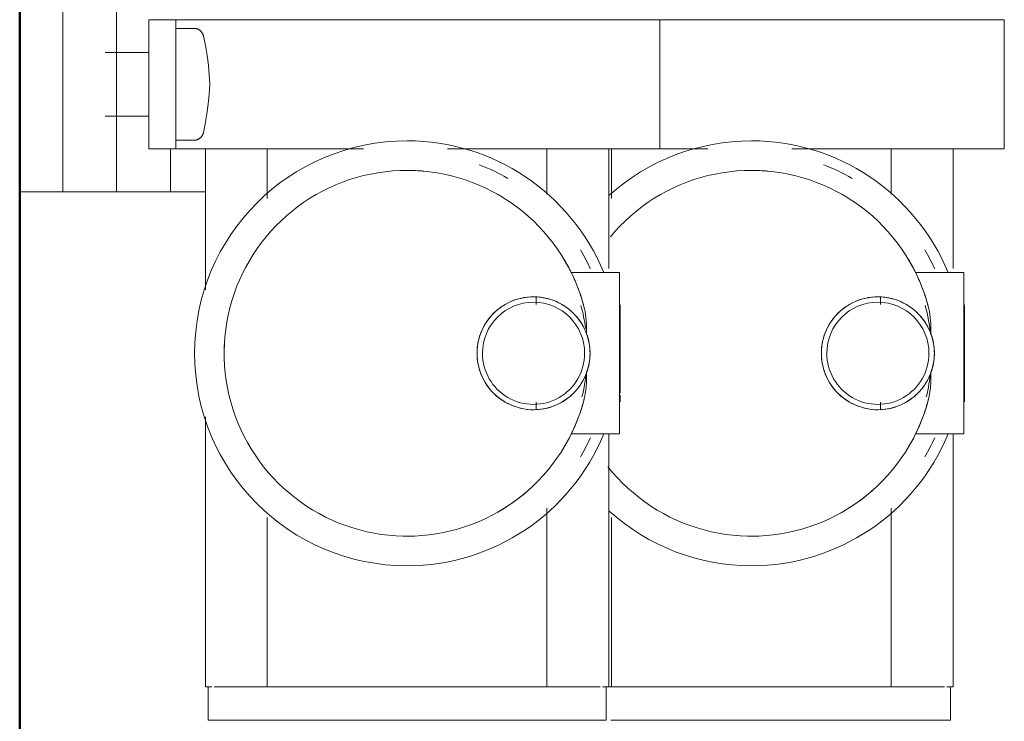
# Model space of a CAD drawing. Header units: millimetres. Extents: x 25610 to 48924, y 4737 to 39616.
# Tile 55 of 84: x 34063 to 34155, y 36566 to 36632. Entities that reach past the tile are written whole.
import ezdxf

# ---------------------------------------------------------------- set-up
doc = ezdxf.new("R2010")
doc.units = ezdxf.units.MM
doc.linetypes.add('ADSK_Скрыто', pattern=[300, 150, -150])
for name, color, linetype, lineweight in [('A-DETL-____-HDLN', 90, 'ADSK_Скрыто', 9), ('A-WALL-____-MCUT', 113, 'Continuous', 50), ('A-WALL-____-OTLN', 113, 'Continuous', 20), ('M-EQPM-____-OTLN', 50, 'Continuous', 20)]:
    doc.layers.add(name, color=color, linetype=linetype, lineweight=lineweight)

# ---------------------------------------------------------------- blocks, each defined once
blk = doc.blocks.new('Прямая форма - V line-611828-В_Этаж 02_Водопровод')
at = {"layer": 'A-WALL-____-MCUT', "color": 9}
blk.add_line((3930, 0.001), (7470, 0.001), dxfattribs=at)
blk = doc.blocks.new('Прямая форма - SW - 012-611829-В_Этаж 02_Водопровод')
blk.add_blockref('Прямая форма - V line-611828-В_Этаж 02_Водопровод', (0, 0))
blk = doc.blocks.new('V line_ifc_RVT-1-В_Этаж 02_Водопровод')
at = {"layer": 'A-WALL-____-OTLN', "color": 253, "lineweight": 20, "rotation": 90}
blk.add_blockref('Прямая форма - SW - 012-611829-В_Этаж 02_Водопровод', (34063.24, 30037.635), dxfattribs=at)
blk = doc.blocks.new('ADSK_Коллектор с регулирующими клапанами и расходомерами - N4-1658406-В_Этаж 02_Водопровод')
at = {"layer": 'A-DETL-____-HDLN', "flags": 128}
for points in [[(200.919, 16.638), (200.938, 16.669), (200.958, 16.7), (200.978, 16.729), (201.001, 16.757), (201.024, 16.785), (201.048, 16.812), (201.074, 16.837), (201.1, 16.862), (201.127, 16.885), (201.155, 16.908), (201.185, 16.929), (201.215, 16.949), (201.245, 16.968)], [(210.768, 16.96), (210.798, 16.941), (210.828, 16.92), (210.857, 16.898), (210.885, 16.876), (210.911, 16.852), (210.937, 16.827), (210.962, 16.8), (210.986, 16.773), (211.009, 16.745), (211.031, 16.717), (211.051, 16.687), (211.07, 16.656)]]:
    blk.add_lwpolyline(points, dxfattribs=at)
at = {"layer": 'M-EQPM-____-OTLN'}
for p, q in [((212, 91.5), (200, 91.5)), ((200, 91.5), (200, 85)), ((212, 85), (212, 91.5)), ((223.5, 87.75), (223.5, 83.256)), ((238.5, 87.75), (223.5, 87.75)), ((223.5, 87.447), (223.5, 86.271)), ((235.5, 87.8), (226.5, 87.8)), ((226.653, 87.8), (226.5, 87.8)), ((235.5, 87.8), (235.347, 87.8)), ((238.5, 83.256), (238.5, 87.75)), ((238.5, 87.447), (238.5, 86.271)), ((223.124, 86.75), (212, 86.75)), ((223.5, 84.379), (223.5, 86.271)), ((262, 86.75), (238.447, 86.75)), ((238.5, 86.271), (238.5, 84.379)), ((262, 86.147), (262, 86.75)), ((265.1, 86.5), (262, 86.5)), ((265.1, 54.919), (265.1, 86.5)), ((262, 81.554), (262, 85.945)), ((200, 59.5), (200, 85)), ((212, 85), (212, 71.76)), ((262, 81.554), (262, 81)), ((216.221, 81), (212, 81)), ((262, 81), (245.392, 81)), ((262, 80), (262, 81)), ((226.453, 80), (225.79, 80)), ((236.21, 80), (235.547, 80)), ((262, 80), (262, 56)), ((212, 63.937), (212, 59.5)), ((212, 59.5), (200, 59.5)), ((200, 59.5), (200, 53)), ((212, 53), (212, 59.5)), ((262, 55), (262, 56)), ((212, 55), (216.608, 55)), ((223.5, 55.75), (223.5, 51.256)), ((238.5, 55.75), (223.5, 55.75)), ((223.5, 55.75), (223.5, 54.271)), ((234.716, 55.8), (226.5, 55.8)), ((226.653, 55.8), (226.5, 55.8)), ((235.5, 55.8), (234.897, 55.8)), ((235.5, 55.8), (235.347, 55.8)), ((238.5, 51.256), (238.5, 55.75)), ((238.5, 55.75), (238.5, 54.271)), ((246.258, 55), (262, 55)), ((262, 55), (262, 54.747)), ((223.124, 54.75), (212, 54.75)), ((223.5, 52.379), (223.5, 54.271)), ((262, 54.75), (238.447, 54.75)), ((238.5, 54.271), (238.5, 52.379)), ((262, 54.147), (262, 54.75)), ((265.1, 54.5), (262, 54.5)), ((265.1, 17.5), (265.1, 54.5)), ((262, 49.554), (262, 53.945)), ((200, 18.5), (200, 53)), ((212, 53), (212, 39.76)), ((262, 49.554), (262, 49)), ((216.221, 49), (212, 49)), ((262, 49), (245.392, 49)), ((262, 48), (262, 49)), ((226.453, 48), (225.79, 48)), ((236.21, 48), (235.547, 48)), ((262, 48), (262, 24)), ((212, 31.937), (212, 18.5)), ((262, 23), (262, 24)), ((212, 23), (216.608, 23)), ((246.258, 23), (262, 23)), ((262, 23), (262, 22.446)), ((262, 18.055), (262, 22.446)), ((200, 14.5), (200, 18.5)), ((212, 18.5), (212, 14.5)), ((262, 17.25), (262, 17.853)), ((262, 17.5), (265.1, 17.5)), ((212, 17.25), (225.103, 17.25)), ((216, 17.25), (216, 14)), ((236.903, 17.25), (262, 17.25)), ((200.8, 16.19), (200.8, 14.5)), ((211.2, 14.5), (211.2, 16.19)), ((200, 12), (200, 14.5)), ((212, 14.5), (200, 14.5)), ((212, 14.5), (212, 12)), ((216, 14), (212, 14)), ((216, 11.657), (216, 14)), ((200, 12), (212, 12)), ((203.044, 12), (203.044, 7.928)), ((208.956, 7.928), (208.956, 12)), ((216, 11.657), (216, 10.172)), ((216, 10.172), (216, 9)), ((216, 9), (196, 9)), ((216, 6.657), (216, 9)), ((216, 6.657), (216, 5.172)), ((216, 5.172), (216, 4)), ((206, 4), (196, 4)), ((216, 4), (206, 4)), ((216, 0), (216, 4)), ((196, 0), (206, 0)), ((206, 0), (216, 0))]:
    blk.add_line(p, q, dxfattribs=at)
at = {"layer": 'M-EQPM-____-OTLN', "flags": 128}
for points in [[(226.854, 84.487), (226.198, 84.308), (225.55, 84.103), (224.91, 83.872), (224.281, 83.616), (223.661, 83.334), (223.054, 83.029), (222.459, 82.699), (221.879, 82.346), (221.312, 81.969), (220.761, 81.571), (220.227, 81.151), (219.709, 80.709), (219.21, 80.248), (218.73, 79.766), (218.269, 79.266), (217.829, 78.748), (217.41, 78.213), (217.012, 77.661), (216.637, 77.094), (216.285, 76.512), (215.956, 75.917), (215.652, 75.309), (215.372, 74.69), (215.117, 74.059), (214.887, 73.419), (214.683, 72.771), (214.505, 72.114), (214.354, 71.451), (214.229, 70.783), (214.131, 70.11), (214.061, 69.434), (214.017, 68.755), (214, 68.076), (214, 68)], [(248, 68), (247.986, 68.68), (247.946, 69.359), (247.878, 70.035), (247.783, 70.708), (247.661, 71.377), (247.513, 72.041), (247.338, 72.698), (247.137, 73.348), (246.91, 73.989), (246.658, 74.62), (246.381, 75.241), (246.079, 75.85), (245.753, 76.447), (245.403, 77.03), (245.031, 77.599), (244.636, 78.152), (244.219, 78.689), (243.781, 79.21), (243.322, 79.712), (242.844, 80.195), (242.347, 80.659), (241.832, 81.103), (241.299, 81.525), (240.75, 81.926), (240.185, 82.305), (239.606, 82.661), (239.013, 82.993), (238.407, 83.302), (237.789, 83.586), (237.16, 83.845), (236.522, 84.078), (235.874, 84.286), (235.219, 84.468), (235.146, 84.487)], [(214, 68), (214.014, 67.32), (214.054, 66.641), (214.122, 65.965), (214.217, 65.292), (214.339, 64.623), (214.487, 63.959), (214.662, 63.302), (214.863, 62.652), (215.09, 62.011), (215.342, 61.38), (215.619, 60.759), (215.921, 60.15), (216.247, 59.553), (216.597, 58.97), (216.969, 58.401), (217.364, 57.848), (217.781, 57.311), (218.219, 56.79), (218.678, 56.288), (219.156, 55.805), (219.653, 55.341), (220.168, 54.897)], [(241.546, 54.667), (242.071, 55.099), (242.578, 55.552), (243.066, 56.025), (243.536, 56.517), (243.985, 57.028), (244.413, 57.556), (244.82, 58.1), (245.205, 58.661), (245.567, 59.236), (245.906, 59.826), (246.221, 60.429), (246.511, 61.043), (246.777, 61.669), (247.018, 62.305), (247.233, 62.95), (247.422, 63.603), (247.584, 64.264), (247.72, 64.93), (247.83, 65.601), (247.912, 66.276), (247.968, 66.954), (247.996, 67.633), (248, 68)], [(226.854, 52.487), (226.198, 52.308), (225.55, 52.103), (224.91, 51.872), (224.281, 51.616), (223.661, 51.334), (223.054, 51.029), (222.459, 50.699), (221.879, 50.346), (221.312, 49.969), (220.761, 49.571), (220.227, 49.151), (219.709, 48.709), (219.21, 48.248), (218.73, 47.766), (218.269, 47.266), (217.829, 46.748), (217.41, 46.213), (217.012, 45.661), (216.637, 45.094), (216.285, 44.512), (215.956, 43.917), (215.652, 43.309), (215.372, 42.69), (215.117, 42.059), (214.887, 41.419), (214.683, 40.771), (214.505, 40.114), (214.354, 39.451), (214.229, 38.783), (214.131, 38.11), (214.061, 37.434), (214.017, 36.755), (214, 36.076), (214, 36)], [(248, 36), (247.986, 36.68), (247.946, 37.359), (247.878, 38.035), (247.783, 38.708), (247.661, 39.377), (247.513, 40.041), (247.338, 40.698), (247.137, 41.348), (246.91, 41.989), (246.658, 42.62), (246.381, 43.241), (246.079, 43.85), (245.753, 44.447), (245.403, 45.03), (245.031, 45.599), (244.636, 46.152), (244.219, 46.689), (243.781, 47.21), (243.322, 47.712), (242.844, 48.195), (242.347, 48.659), (241.832, 49.103), (241.299, 49.525), (240.75, 49.926), (240.185, 50.305), (239.606, 50.661), (239.013, 50.993), (238.407, 51.302), (237.789, 51.586), (237.16, 51.845), (236.522, 52.078), (235.874, 52.286), (235.219, 52.468), (235.146, 52.487)], [(214, 36), (214.014, 35.32), (214.054, 34.641), (214.122, 33.965), (214.217, 33.292), (214.339, 32.623), (214.487, 31.959), (214.662, 31.302), (214.863, 30.652), (215.09, 30.011), (215.342, 29.38), (215.619, 28.759), (215.921, 28.15), (216.247, 27.553), (216.597, 26.97), (216.969, 26.401), (217.364, 25.848), (217.781, 25.311), (218.219, 24.79), (218.678, 24.288), (219.156, 23.805), (219.653, 23.341), (220.168, 22.897), (220.701, 22.475), (221.25, 22.074), (221.815, 21.695), (222.394, 21.339), (222.987, 21.007), (223.593, 20.698), (224.211, 20.414), (224.84, 20.155), (225.478, 19.922), (226.126, 19.714), (226.781, 19.532), (227.443, 19.376), (228.111, 19.247), (228.783, 19.145), (229.459, 19.07), (230.137, 19.022), (230.816, 19.001), (231.496, 19.007), (232.176, 19.041), (232.853, 19.101), (233.527, 19.189), (234.197, 19.303), (234.862, 19.445), (235.521, 19.612), (236.173, 19.806), (236.817, 20.026), (237.451, 20.271), (238.074, 20.542), (238.687, 20.837), (239.287, 21.157), (239.874, 21.5), (240.447, 21.866), (241.005, 22.256), (241.546, 22.667), (242.071, 23.099), (242.578, 23.552), (243.066, 24.025), (243.536, 24.517), (243.985, 25.028), (244.413, 25.556), (244.82, 26.1), (245.205, 26.661), (245.567, 27.236), (245.906, 27.826), (246.221, 28.429), (246.511, 29.043), (246.777, 29.669), (247.018, 30.305), (247.233, 30.95), (247.422, 31.603), (247.584, 32.264), (247.72, 32.93), (247.83, 33.601), (247.912, 34.276), (247.968, 34.954), (247.996, 35.633), (248, 36)], [(201.498, 17.069), (202.402, 17.26), (203.313, 17.414), (204.23, 17.532), (205.15, 17.613), (206, 17.655)], [(206, 17.655), (206.923, 17.608), (207.843, 17.524), (208.759, 17.403), (209.67, 17.246), (210.502, 17.069)], [(200.8, 16.19), (200.801, 16.226), (200.803, 16.262), (200.806, 16.298), (200.812, 16.334), (200.818, 16.37), (200.826, 16.405), (200.835, 16.44), (200.846, 16.474), (200.858, 16.508), (200.871, 16.542), (200.886, 16.574), (200.902, 16.607), (200.919, 16.638), (200.938, 16.669), (200.958, 16.7), (200.978, 16.729), (201.001, 16.757), (201.024, 16.785), (201.048, 16.812), (201.074, 16.837), (201.1, 16.862), (201.127, 16.885), (201.155, 16.908), (201.185, 16.929), (201.215, 16.949), (201.245, 16.968), (201.277, 16.986), (201.309, 17.002), (201.342, 17.017), (201.375, 17.031), (201.409, 17.043), (201.443, 17.054), (201.478, 17.064), (201.498, 17.069)], [(210.502, 17.069), (210.537, 17.06), (210.571, 17.05), (210.606, 17.038), (210.639, 17.025), (210.672, 17.011), (210.705, 16.995), (210.737, 16.978), (210.768, 16.96), (210.798, 16.941), (210.828, 16.92), (210.857, 16.898), (210.885, 16.876), (210.911, 16.852), (210.937, 16.827), (210.962, 16.8), (210.986, 16.773), (211.009, 16.745), (211.031, 16.717), (211.051, 16.687), (211.07, 16.656), (211.088, 16.625), (211.105, 16.593), (211.121, 16.561), (211.135, 16.527), (211.147, 16.494), (211.159, 16.459), (211.169, 16.425), (211.178, 16.39), (211.185, 16.354), (211.191, 16.319), (211.195, 16.283), (211.198, 16.247), (211.2, 16.211), (211.2, 16.19)]]:
    blk.add_lwpolyline(points, dxfattribs=at)
at = {"layer": 'M-EQPM-____-OTLN'}
for centre, radius, start, end in [((231, 68), 19.75, 112.318, 180), ((231, 68), 19.75, 0, 67.682), ((231, 68), 18.759, 114.72153, 120.87901), ((231, 79.75), 5.25, 90, 177.67581), ((231, 79.75), 4.75, 90, 270), ((231, 68), 16.75, 95.82239, 105.37388), ((231, 79.75), 5.25, 2.32419, 90), ((231, 79.75), 4.75, 270, 90), ((231, 68), 16.75, 75.97758, 84.17761), ((231, 68), 18.759, 59.12099, 65.27847), ((231, 68), 17, 116.17897, 120.90143), ((231, 68), 17, 58.51935, 63.82103), ((231, 79.75), 5.25, 158.79523, 270), ((231, 79.75), 5.25, 270, 21.20477), ((231, 79.75), 5.25, 182.32419, 270), ((231, 79.75), 5.25, 270, 357.67581), ((231, 68), 17, 29.00715, 42.31869), ((231, 68), 18.759, 150.05394, 159.1057), ((231, 68), 17, 148.08948, 151.33536), ((231, 68), 17, 174.71845, 180), ((231, 68), 19.75, 180, 221.98073), ((231, 68), 19.75, 318.01919, 0), ((231, 36), 19.75, 112.318, 180), ((231, 36), 19.75, 0, 67.682), ((231, 36), 18.759, 114.72153, 120.87901), ((231, 47.75), 5.25, 90, 177.67581), ((231, 47.75), 4.75, 90, 270), ((231, 36), 16.75, 97.95147, 105.37388), ((231, 47.75), 5.25, 2.32419, 90), ((231, 47.75), 4.75, 270, 90), ((231, 36), 16.75, 75.97768, 84.17761), ((231, 36), 18.759, 59.12099, 65.27847), ((231, 36), 17, 116.17897, 120.90143), ((231, 36), 17, 58.51935, 63.82103), ((231, 47.75), 5.25, 158.79523, 270), ((231, 47.75), 5.25, 270, 21.20477), ((231, 47.75), 5.25, 182.32419, 270), ((231, 47.75), 5.25, 270, 357.67581), ((231, 36), 17, 29.00715, 41.41115), ((231, 36), 18.759, 150.05394, 159.1057), ((231, 36), 17, 148.08948, 151.33536), ((231, 36), 17, 174.71845, 180), ((231, 36), 19.75, 180, 0), ((231, 36), 17, 266.88233, 273.03935)]:
    blk.add_arc(centre, radius, start, end, dxfattribs=at)
for points, knots in [([(223.5, 83.256), (223.5, 83.262), (223.619, 83.314), (224, 83.494), (224.325, 83.637), (224.634, 83.761), (224.888, 83.864), (225.165, 83.97), (225.563, 84.109), (226.112, 84.279), (226.6, 84.417), (226.854, 84.487)], [0, 0, 0, 0, 0.25, 0.375, 0.5, 0.5625, 0.625, 0.6875, 0.75, 0.875, 1, 1, 1, 1]), ([(223.5, 84.379), (223.5, 84.118), (223.5, 83.804), (223.5, 83.509), (223.5, 83.383), (223.5, 83.33), (223.5, 83.312)], [0, 0, 0, 0, 0.4, 0.55, 0.7, 0.8, 0.8, 0.8, 0.8]), ([(226.105, 81.649), (226.22, 81.945), (226.431, 82.368), (226.734, 82.816), (226.921, 83.058), (227.068, 83.231), (227.221, 83.397), (227.38, 83.554), (227.543, 83.704), (227.769, 83.892), (228.061, 84.107), (228.549, 84.408), (228.935, 84.585), (229.197, 84.681)], [-1, -1, -1, -1, -0.8, -0.7, -0.65, -0.6, -0.55, -0.5, -0.45, -0.4, -0.3, -0.2, 0, 0, 0, 0]), ([(232.803, 84.681), (233.195, 84.537), (233.673, 84.296), (234.158, 83.946), (234.33, 83.81), (234.498, 83.667), (234.702, 83.478), (234.907, 83.26), (235.079, 83.058), (235.266, 82.816), (235.569, 82.368), (235.78, 81.945), (235.895, 81.649)], [-1, -1, -1, -1, -0.7, -0.625, -0.5875, -0.55, -0.475, -0.4, -0.35, -0.3, -0.2, 0, 0, 0, 0]), ([(235.146, 84.487), (235.4, 84.417), (235.888, 84.279), (236.437, 84.109), (236.835, 83.97), (237.112, 83.864), (237.366, 83.761), (237.598, 83.668), (237.805, 83.582), (238.048, 83.471), (238.381, 83.315), (238.5, 83.262), (238.5, 83.256)], [0, 0, 0, 0, 0.125, 0.25, 0.3125, 0.375, 0.4375, 0.5, 0.5625, 0.625, 0.75, 1, 1, 1, 1]), ([(238.5, 83.311), (238.5, 83.346), (238.5, 83.437), (238.5, 83.602), (238.5, 83.738), (238.5, 83.964), (238.5, 84.183), (238.5, 84.379)], [0.2, 0.2, 0.2, 0.2, 0.4, 0.55, 0.625, 0.7, 1, 1, 1, 1]), ([(223.5, 51.256), (223.5, 51.262), (223.619, 51.314), (224, 51.494), (224.325, 51.637), (224.634, 51.761), (224.888, 51.864), (225.165, 51.97), (225.563, 52.109), (226.112, 52.279), (226.6, 52.417), (226.854, 52.487)], [0, 0, 0, 0, 0.25, 0.375, 0.5, 0.5625, 0.625, 0.6875, 0.75, 0.875, 1, 1, 1, 1]), ([(223.5, 52.379), (223.5, 52.118), (223.5, 51.804), (223.5, 51.509), (223.5, 51.383), (223.5, 51.33), (223.5, 51.312)], [0, 0, 0, 0, 0.4, 0.55, 0.7, 0.8, 0.8, 0.8, 0.8]), ([(226.105, 49.649), (226.22, 49.945), (226.431, 50.368), (226.734, 50.816), (226.921, 51.058), (227.068, 51.231), (227.221, 51.397), (227.38, 51.554), (227.543, 51.704), (227.769, 51.892), (228.061, 52.107), (228.549, 52.408), (228.935, 52.585), (229.197, 52.681)], [-1, -1, -1, -1, -0.8, -0.7, -0.65, -0.6, -0.55, -0.5, -0.45, -0.4, -0.3, -0.2, 0, 0, 0, 0]), ([(232.803, 52.681), (233.195, 52.537), (233.673, 52.296), (234.158, 51.946), (234.33, 51.81), (234.498, 51.667), (234.702, 51.478), (234.907, 51.26), (235.079, 51.058), (235.266, 50.816), (235.569, 50.368), (235.78, 49.945), (235.895, 49.649)], [-1, -1, -1, -1, -0.7, -0.625, -0.5875, -0.55, -0.475, -0.4, -0.35, -0.3, -0.2, 0, 0, 0, 0]), ([(235.146, 52.487), (235.4, 52.417), (235.888, 52.279), (236.437, 52.109), (236.835, 51.97), (237.112, 51.864), (237.366, 51.761), (237.598, 51.668), (237.805, 51.582), (238.048, 51.471), (238.381, 51.315), (238.5, 51.262), (238.5, 51.256)], [0, 0, 0, 0, 0.125, 0.25, 0.3125, 0.375, 0.4375, 0.5, 0.5625, 0.625, 0.75, 1, 1, 1, 1]), ([(238.5, 51.311), (238.5, 51.346), (238.5, 51.437), (238.5, 51.602), (238.5, 51.738), (238.5, 51.964), (238.5, 52.183), (238.5, 52.379)], [0.2, 0.2, 0.2, 0.2, 0.4, 0.55, 0.625, 0.7, 1, 1, 1, 1])]:
    blk.add_open_spline(points, degree=3, knots=knots, dxfattribs=at)
for points in [[(226.854, 84.487), (227.209, 84.564), (227.96, 84.674), (228.778, 84.693), (229.197, 84.681)], [(229.197, 84.681), (229.484, 84.786), (230.074, 84.945), (230.689, 84.999), (231, 85)], [(231, 85), (231.311, 84.999), (231.926, 84.945), (232.516, 84.786), (232.803, 84.681)], [(232.803, 84.681), (233.082, 84.685), (233.631, 84.677), (234.419, 84.631), (234.91, 84.542), (235.146, 84.487)], [(226.854, 52.487), (227.209, 52.564), (227.96, 52.674), (228.778, 52.693), (229.197, 52.681)], [(229.197, 52.681), (229.484, 52.786), (230.074, 52.945), (230.689, 52.999), (231, 53)], [(231, 53), (231.311, 52.999), (231.926, 52.945), (232.516, 52.786), (232.803, 52.681)], [(232.803, 52.681), (233.082, 52.685), (233.631, 52.677), (234.419, 52.631), (234.91, 52.542), (235.146, 52.487)]]:
    blk.add_open_spline(points, degree=3, dxfattribs=at)

msp = doc.modelspace()

# ---------------------------------------------------------------- block references
at = {"lineweight": 9}
msp.add_blockref('V line_ifc_RVT-1-В_Этаж 02_Водопровод', (0, 0), dxfattribs=at)
at = {"layer": 'A-DETL-____-HDLN', "rotation": 270.0000468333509}
msp.add_blockref('ADSK_Коллектор с регулирующими клапанами и расходомерами - N4-1658406-В_Этаж 02_Водопровод', (34063.242, 36831.605), dxfattribs=at)

doc.saveas('drawing.dxf')
